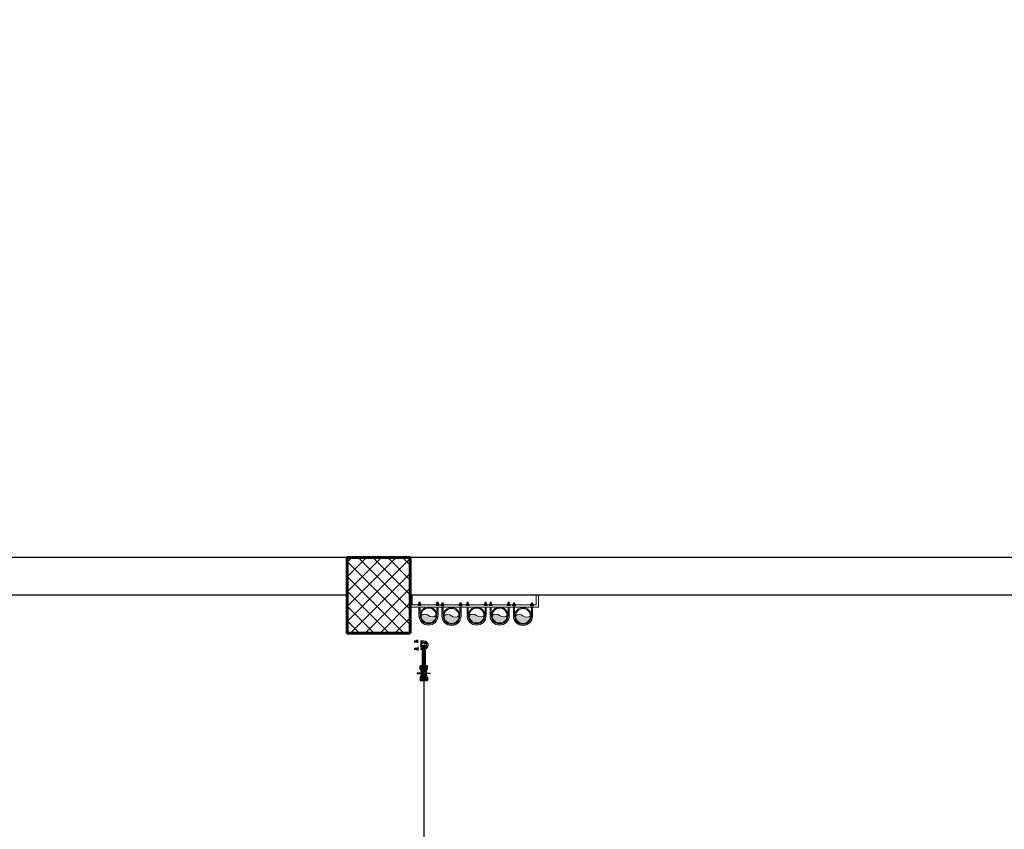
# Model space of a CAD drawing. Header units: inches. Extents: x 704 to 259546, y -107711 to 151004.
# Tile 37 of 243: x 130179 to 130414, y 19740 to 19933. Entities that reach past the tile are written whole.
import ezdxf

# ---------------------------------------------------------------- set-up
doc = ezdxf.new("R2010")
doc.units = ezdxf.units.IN
doc.header["$MEASUREMENT"] = 0
for name, color, linetype, lineweight in [('0-PIPE SUPPORT', 7, 'Continuous', 0), ('CWS', 5, 'Continuous', 30), ('PD_BRICK WALL_115', 134, 'Continuous', 30), ('PD_COLUMN', 2, 'Continuous', 60), ('PD_HATCH', 45, 'Continuous', 9), ('PP-Domestic  Cold Water Supply', 5, 'Continuous', 25), ('PP-Soil Pipe', 1, 'Continuous', 25), ('PP-Waste Pipe', 3, 'Continuous', 25), ('SH - ANGLE SUPPORT', 7, 'Continuous', 30), ('SWP', 1, 'Continuous', 15)]:
    doc.layers.add(name, color=color, linetype=linetype, lineweight=lineweight)
doc.layers.add('PP BALL VALVE', color=7, linetype='Continuous')
doc.layers.add('WWP', color=92, linetype='Continuous')

# ---------------------------------------------------------------- blocks, each defined once
blk = doc.blocks.new('BASEMENT')
at = {"layer": 'PD_HATCH'}
h = blk.add_hatch(dxfattribs=at)
h.set_pattern_fill('ANSI37', color=8, scale=20)
h.set_pattern_definition([(45, (272580.6330141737, 45574.42259279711), (-1.767766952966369, 1.767766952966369), []), (135, (272580.6330141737, 45574.42259279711), (-1.767766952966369, -1.767766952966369), [])])
h.paths.add_polyline_path([(127891.850014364, 19804.93156885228), (127876.850014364, 19804.93156885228), (127876.850014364, 19786.93156885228), (127891.850014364, 19786.93156885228)])
at = {"layer": 'PD_BRICK WALL_115', "color": 8, "lineweight": 30}
for p, q in [((127876.850014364, 19804.93156885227), (127707.350014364, 19804.93156885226)), ((128056.850014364, 19804.93156885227), (127891.850014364, 19804.93156885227)), ((127876.850014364, 19795.93156885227), (127707.350014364, 19795.93156885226)), ((128056.850014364, 19795.93156885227), (127891.850014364, 19795.93156885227))]:
    blk.add_line(p, q, dxfattribs=at)
at = {"layer": 'PD_COLUMN', "color": 8}
blk.add_lwpolyline([(127891.850014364, 19786.93156885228), (127876.850014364, 19786.93156885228), (127876.850014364, 19804.93156885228), (127891.850014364, 19804.93156885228)], close=True, dxfattribs=at)
blk = doc.blocks.new('*X770')
at = {"color": 0, "lineweight": 5}
for p, q in [((113.6040440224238, 341.4692042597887), (113.7240518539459, 341.5892120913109)), ((113.7279130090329, 341.4162965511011), (114.3176786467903, 342.0060621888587)), ((113.8423566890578, 341.3539635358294), (114.318169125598, 341.8297759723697)), ((113.9481308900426, 341.2829610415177), (114.3186596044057, 341.6534897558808)), ((114.0456951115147, 341.2037485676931), (114.3191500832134, 341.4772035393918)), ((114.1352787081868, 341.1165554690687), (114.3196405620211, 341.3009173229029)), ((114.2169109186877, 341.0214109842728), (114.3201310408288, 341.1246311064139)), ((114.2904245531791, 340.9181479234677), (114.3206215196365, 340.948344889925))]:
    blk.add_line(p, q, dxfattribs=at)
blk = doc.blocks.new('CWP P-PP')
at = {"layer": 'CWS', "color": 7, "lineweight": 5}
for p, q in [((-82.71713716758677, 0.6646382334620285), (-82.71713716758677, -63.19886979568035)), ((-60.32328139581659, 0.0344183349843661), (-60.32328139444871, -63.19886979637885)), ((60.32328138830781, 0.0344183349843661), (60.32328138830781, -60.09665964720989)), ((82.71713716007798, 0.3257447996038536), (82.71713716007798, -60.09665964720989)), ((-95.36961275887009, -107.2521274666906), (-95.36961275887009, -111.0118542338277)), ((-95.36961275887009, -111.0118542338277), (-93.03262320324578, -113.348843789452)), ((-93.33634073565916, -113.0451262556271), (-49.67105297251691, -113.0451262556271)), ((-93.03262320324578, -113.348843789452), (-93.03262320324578, -134.6550486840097)), ((-93.03262320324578, -134.6550486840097), (-88.39822417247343, -139.2894477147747)), ((-88.39822417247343, -139.2894477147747), (-54.58937949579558, -139.2894477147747)), ((-83.39294072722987, -138.8735426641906), (-83.39294072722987, -142.633269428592)), ((-82.71772885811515, -32.02496213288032), (-60.3238730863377, -32.02496213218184)), ((-82.46564683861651, -173.2461569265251), (-82.46564683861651, -139.3172664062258)), ((-82.46564683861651, -173.2461569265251), (-77.55553201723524, -178.1562717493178)), ((-78.1886431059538, -129.8884280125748), (-78.1886431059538, -113.0451262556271)), ((-77.55553201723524, -178.1562717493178), (-64.98190588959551, -178.1562717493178)), ((-60.07179106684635, -173.2461569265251), (-64.98190588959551, -178.1562717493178)), ((-64.79892693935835, -113.0451262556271), (-64.79892693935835, -129.8523625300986)), ((-60.07179106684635, -173.2461569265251), (-60.07179106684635, -139.3172664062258)), ((-49.95498046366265, -134.6550486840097), (-54.58937949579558, -139.2894477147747)), ((-49.95498046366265, -113.348843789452), (-49.95498046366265, -134.6550486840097)), ((-47.63778094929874, -111.011854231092), (-49.67105297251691, -113.0451262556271)), ((47.67080579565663, -104.1499173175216), (47.67080579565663, -107.9096440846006)), ((47.67080579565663, -107.9096440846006), (50.00779535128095, -110.2466336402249)), ((49.70407781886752, -109.942916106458), (93.36936558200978, -109.942916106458)), ((50.00779535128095, -110.2466336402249), (50.00779535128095, -131.5528385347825)), ((50.00779535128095, -131.5528385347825), (54.642194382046, -136.1872375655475)), ((54.642194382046, -136.1872375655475), (88.45103905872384, -136.1872375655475)), ((82.71713716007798, -28.92275198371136), (60.32328139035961, -28.92275198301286)), ((60.57477171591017, -170.1439467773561), (60.57477171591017, -136.2150562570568)), ((60.57477171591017, -170.1439467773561), (65.48488653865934, -175.0540616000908)), ((64.85177544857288, -126.7862178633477), (64.85177544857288, -109.942916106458)), ((82.96862748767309, -170.1439467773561), (78.05851266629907, -175.0540616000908)), ((78.24149161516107, -109.942916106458), (78.24149161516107, -126.7501523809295)), ((82.96862748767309, -170.1439467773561), (82.96862748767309, -136.2150562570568)), ((93.08543809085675, -131.5528385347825), (88.45103905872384, -136.1872375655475)), ((95.40263760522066, -107.9096440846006), (93.06564804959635, -110.2466336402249)), ((93.06564804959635, -110.2466336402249), (93.06564804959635, -131.5528385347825)), ((95.40263760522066, -104.1499173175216), (95.40263760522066, -107.9096440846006))]:
    blk.add_line(p, q, dxfattribs=at)
at = {"layer": 'CWS', "lineweight": 5, "ltscale": 150}
for radius in [60.35769972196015, 46.42899978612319]:
    blk.add_circle((-3.7543941e-09, 5.1295501e-09), radius, dxfattribs=at)
at = {"layer": 'CWS', "color": 7, "lineweight": 5}
for centre, radius, start, end in [((-3.7543941e-09, 0.0344183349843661), 82.7171371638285, 0, 180), ((-93.69741632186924, -125.3638543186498), 16.15530296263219, 300.7438792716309, 344.2076702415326), ((-90.54438920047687, -97.24841455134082), 59.24636958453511, 59.33069742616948, 82.40883301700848), ((-52.42917220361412, -13.82200089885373), 43.54534346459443, 225.9278755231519, 259.5546032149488), ((-46.34175291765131, -123.1760463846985), 41.88452108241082, 210.4056170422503, 235.5622200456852), ((-46.97424666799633, -132.2437013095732), 42.25266775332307, 212.861981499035, 235.7036392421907), ((-49.08742828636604, -132.5695828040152), 47.63125660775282, 225.5117545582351, 238.8098845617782), ((-51.26214311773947, -136.1965772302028), 47.63125660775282, 229.0723411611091, 238.8098845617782), ((-62.60639245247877, -125.3638543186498), 16.15530296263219, 195.7923297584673, 239.5399466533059), ((-46.16954925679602, -127.3813587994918), 32.96897738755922, 201.2251950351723, 229.0426328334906), ((-80.20266933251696, -199.0443497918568), 22.51076711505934, 68.11209673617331, 79.05698375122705), ((-76.92042963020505, -182.0635114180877), 9.302820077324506, 24.83496235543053, 70.10482528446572), ((-74.83858066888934, -184.4706053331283), 17.78911614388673, 36.90551395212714, 76.8201396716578), ((-78.56074965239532, -128.0027580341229), 13.8475783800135, 305.4061162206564, 352.7073083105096), ((-74.08183724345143, -174.9874032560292), 17.7369767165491, 37.82589613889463, 76.78780606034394), ((-72.05390218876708, -174.3808910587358), 22.51076711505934, 57.84012440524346, 79.05698375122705), ((-49.27967734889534, -125.3638543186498), 16.15530296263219, 195.7923297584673, 239.2561207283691), ((49.34300223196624, -122.2616441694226), 16.15530296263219, 300.7438792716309, 344.2076702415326), ((90.54379750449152, -94.14620440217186), 59.24636958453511, 97.5911669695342, 120.6693025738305), ((52.42858050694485, -10.71979074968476), 43.54534346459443, 280.445396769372, 314.0721244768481), ((96.69866563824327, -120.0738362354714), 41.88452108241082, 210.4056170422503, 235.5622200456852), ((96.06617188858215, -129.141491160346), 42.25266775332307, 212.861981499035, 235.7036392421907), ((93.95299026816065, -129.4673726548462), 47.63125660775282, 225.5117545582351, 238.8098845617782), ((91.77827543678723, -133.0943670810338), 47.63125660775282, 229.0723411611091, 238.8098845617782), ((80.43402610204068, -122.2616441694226), 16.15530296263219, 195.7923297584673, 239.5399466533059), ((96.87086929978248, -124.2791486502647), 32.96897738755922, 201.2251950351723, 229.0426328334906), ((66.11998892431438, -178.9613012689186), 9.302820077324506, 24.83496235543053, 70.10482528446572), ((68.20183788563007, -181.3683951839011), 17.78911614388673, 36.90551395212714, 76.8201396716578), ((64.47966890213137, -124.900547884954), 13.8475783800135, 305.4061162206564, 352.7073083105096), ((68.95858131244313, -171.885193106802), 17.7369767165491, 37.82589613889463, 76.78780606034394), ((70.9865163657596, -171.2786809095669), 22.51076711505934, 57.84012440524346, 79.05698375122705), ((93.76074120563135, -122.2616441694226), 16.15530296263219, 195.7923297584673, 239.2561207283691)]:
    blk.add_arc(centre, radius, start, end, dxfattribs=at)
at = {"layer": 'CWS', "lineweight": 5}
blk.add_arc((-3.7543941e-09, 0.0344183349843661), 60.32328139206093, 0, 180, dxfattribs=at)
at = {"layer": 'CWS', "lineweight": 5, "ltscale": 150}
for centre, start, end in [((-23.21449989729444, -21.21834066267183), 42.42769883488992, 137.5723011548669), ((23.21449988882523, 21.21834067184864), 222.4276988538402, 317.5723011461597)]:
    blk.add_arc(centre, 31.45045287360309, start, end, dxfattribs=at)
at = {"layer": 'CWS', "color": 7, "xscale": 11.58599757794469, "yscale": 11.58599757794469, "zscale": 11.58599757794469, "rotation": 270}
for p in [(-4034.734796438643, 1184.983112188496), (-4021.113316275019, 1185.019177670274), (-3891.694377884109, 1188.085322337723), (-3878.0728977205, 1188.121387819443)]:
    blk.add_blockref('*X770', p, dxfattribs=at)
blk = doc.blocks.new('BALL VALVE-PP')
for p, q in [((14.06250005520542, 74.99999999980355), (0, 74.99999999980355)), ((0, 74.99999999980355), (0, -5.456968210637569e-12)), ((4.687500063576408, 70.31250000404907), (4.687500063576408, 4.687499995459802)), ((9.375000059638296, 70.31250000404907), (4.687500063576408, 70.31250000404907)), ((9.375000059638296, 4.687499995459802), (4.687500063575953, 4.687499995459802)), ((9.375000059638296, 70.31250000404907), (9.375000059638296, 4.687499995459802)), ((14.06250005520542, 74.99999999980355), (14.06250005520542, -5.456968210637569e-12)), ((36.41344956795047, 74.99999999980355), (14.06250005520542, 74.99999999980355)), ((36.41344956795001, 44.0625000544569), (14.06250005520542, 44.0625000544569)), ((36.41344956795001, 30.93750001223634), (14.06250005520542, 30.93750001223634)), ((37.27540421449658, 65.6250000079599), (17.66440423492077, 65.6250000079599)), ((43.79056911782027, 12.18750002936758), (18.75802632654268, 12.36598097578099)), ((33.57139585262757, 72.1875000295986), (18.76626204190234, 72.1875000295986)), ((37.85539106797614, 9.375000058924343), (18.78293621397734, 9.375000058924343)), ((32.87904763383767, 28.12500004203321), (19.16714862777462, 28.12500004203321)), ((43.79056911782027, 62.81250003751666), (19.29554691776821, 62.81250003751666)), ((33.64972542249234, 46.87500002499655), (19.29554691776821, 46.87500002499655)), ((19.91950472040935, 50.12039274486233), (20.71079073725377, 50.91167876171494)), ((33.62055192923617, 2.81250003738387), (20.14191010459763, 2.81250003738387)), ((105.4388800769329, 62.81249997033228), (131.1619773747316, 62.63401902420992)), ((105.4388800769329, 12.18749996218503), (130.6244567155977, 12.18749996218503)), ((111.3740581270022, 65.62499994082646), (131.1370674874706, 65.62499994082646)), ((111.9540450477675, 9.374999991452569), (132.2555993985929, 9.374999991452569)), ((112.8159996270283, 74.99999999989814), (135.8575036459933, 74.99999999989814)), ((112.8159996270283, 44.06249998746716), (135.8575036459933, 44.06249998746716)), ((112.8159996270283, 30.93749994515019), (135.8575036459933, 30.93749994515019)), ((115.579723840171, 28.12499997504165), (130.6244567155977, 28.12499997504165)), ((115.6088973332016, 72.18749996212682), (129.7780935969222, 72.18749996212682)), ((115.6580533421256, 2.81249997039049), (131.1537416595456, 2.81249997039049)), ((116.3504015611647, 46.87499995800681), (130.7528550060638, 46.87499995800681)), ((135.8575036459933, 74.99999999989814), (149.9200036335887, 74.99999999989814)), ((135.8575036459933, -1.01863406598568e-10), (135.8575036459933, 74.99999999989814)), ((140.5450035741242, 70.31250000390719), (145.2325036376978, 70.31250000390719)), ((140.5450035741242, 4.687499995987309), (140.5450035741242, 70.31250000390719)), ((140.5450035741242, 4.687499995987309), (145.2325036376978, 4.687499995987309)), ((145.2325036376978, 4.687499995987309), (145.2325036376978, 70.31250000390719)), ((149.9200036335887, -1.01863406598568e-10), (149.9200036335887, 74.99999999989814)), ((149.9200036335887, 74.99999999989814), (149.9200036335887, -1.01863406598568e-10)), ((14.06250005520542, -5.456968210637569e-12), (0, -5.456968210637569e-12)), ((36.41344956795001, -5.456968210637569e-12), (14.06250005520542, -5.456968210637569e-12)), ((112.8159996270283, -1.01863406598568e-10), (135.8575036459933, -1.01863406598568e-10)), ((135.8575036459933, -1.01863406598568e-10), (149.9200036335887, -1.01863406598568e-10))]:
    blk.add_line(p, q)
for points in [[(75.38170377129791, 38.0164292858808), (75.38170377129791, 104.7805503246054), (70.04434367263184, 104.7805503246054), (70.04434367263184, 38.0164292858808)], [(73.5067037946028, 39.89142926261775), (73.5067037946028, 102.9055503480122), (71.91934364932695, 102.9055503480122), (71.91934364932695, 39.89142926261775)], [(48.79641481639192, 8.202645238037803), (48.79641481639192, 66.15712508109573), (43.79056911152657, 66.15712508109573), (43.79056911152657, 8.202645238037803)], [(75.38170377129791, 38.0164292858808), (75.38170377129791, -28.747691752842), (70.04434367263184, -28.747691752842), (70.04434367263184, 38.0164292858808)], [(73.5067037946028, 36.14142930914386), (73.5067037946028, -26.87269177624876), (71.91934364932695, -26.87269177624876), (71.91934364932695, 36.14142930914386)], [(101.3680024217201, 8.842874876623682), (101.3680024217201, 66.79325354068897), (96.36215663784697, 66.79325354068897), (96.36215663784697, 8.842874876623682)], [(100.4330343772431, 66.79735471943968), (100.4330343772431, 8.842874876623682), (105.4388800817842, 8.842874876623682), (105.4388800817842, 66.79735471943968)]]:
    blk.add_lwpolyline(points, close=True)
for centre, radius in [((72.52656392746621, 36.0668085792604), 23.83562124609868), ((72.52656392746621, 36.0668085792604), 21.02312124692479), ((73.0810117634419, 37.50000003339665), 7.66371015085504)]:
    blk.add_circle(centre, radius)
for centre, radius, start, end in [((12.61239935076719, 70.31250000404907), 4.906673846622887, 287.1897045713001, 72.81029542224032), ((2.315118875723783, 54.84375006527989), 15.94478961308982, 317.4556015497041, 42.54439845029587), ((1.242659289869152, 20.15625006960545), 16.75063184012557, 319.9367824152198, 40.06321758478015), ((12.67162623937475, 4.687499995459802), 4.889497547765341, 286.5266629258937, 73.47333707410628), ((16.86802568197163, 69.13246585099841), 3.59673951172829, 282.7922624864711, 58.14537319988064), ((2.315118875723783, 54.84375006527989), 18.7572896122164, 334.8597906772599, 35.08398456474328), ((2.406403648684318, 20.67530813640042), 18.34176875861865, 326.4250351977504, 23.96383592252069), ((12.67162623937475, 4.687499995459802), 7.701997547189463, 345.9101414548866, 49.35885232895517), ((54.38898494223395, 25.04421416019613), 21.72944186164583, 171.8491780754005, 216.2757869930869), ((44.68252730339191, 74.04195483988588), 11.26482333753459, 189.4753644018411, 265.458517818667), ((46.26258944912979, -0.6978788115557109), 13.12036100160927, 100.8600664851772, 164.481351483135), ((69.34138403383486, 44.84016219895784), 35.74961620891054, 149.8193434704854, 176.7370093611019), ((49.13729107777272, 25.11739886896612), 13.99177328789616, 155.4198388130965, 247.5341154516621), ((43.74349011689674, 73.6164477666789), 7.459471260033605, 169.3111195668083, 270.3616132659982), ((58.16971811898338, 46.32882551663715), 21.87399030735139, 131.0990589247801, 185.9469868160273), ((43.70061119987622, 0.8648890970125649), 7.338307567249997, 89.29761244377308, 186.7685826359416), ((60.35230220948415, 74.0453123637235), 15.98438672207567, 224.152177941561, 290.0103974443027), ((60.84184955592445, -2.333669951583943), 16.386071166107, 67.04156764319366, 136.8679227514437), ((60.22220865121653, 76.14475478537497), 20.82263991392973, 237.1916830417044, 288.3697467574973), ((60.87068000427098, -2.034355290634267), 18.9119352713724, 66.76828100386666, 129.1136917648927), ((86.03868506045, 69.9249366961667), 15.68082908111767, 243.08157685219, 311.5468986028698), ((86.04762749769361, 69.99873152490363), 12.93819742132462, 243.1741008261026, 322.8400771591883), ((86.18097751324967, 3.076526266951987), 15.23728972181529, 48.10560707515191, 101.4862184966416), ((86.14236856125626, 2.624303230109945), 12.86078938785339, 37.42450625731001, 101.0187021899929), ((105.528837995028, 74.13511090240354), 7.338307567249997, 269.297612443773, 6.768582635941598), ((102.9668598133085, 75.69787881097), 13.12036100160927, 280.8600664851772, 344.481351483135), ((100.0921581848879, 49.88260113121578), 13.99177328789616, 335.4198388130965, 67.53411545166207), ((91.0597310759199, 28.67117448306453), 21.87399030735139, 311.0990589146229, 5.94698681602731), ((104.5469218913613, 0.958045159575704), 11.26482333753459, 9.475364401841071, 85.45851781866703), ((105.4859590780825, 1.383552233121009), 7.459471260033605, 349.3111195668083, 90.36161327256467), ((79.88806522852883, 30.15983780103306), 35.74961620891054, 329.8193434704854, 356.7370093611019), ((94.84046432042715, 49.955785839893), 21.72944186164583, 351.8491780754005, 36.27578699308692), ((147.6048848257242, 20.15624993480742), 18.7572896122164, 154.8597906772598, 215.0839845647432), ((147.5135999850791, 54.32469186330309), 18.34176875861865, 146.4250351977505, 203.9638359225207), ((133.0519779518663, 5.867534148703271), 3.59673951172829, 102.7922624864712, 238.1453731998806), ((137.2483774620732, 70.31250000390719), 7.701997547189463, 165.9101414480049, 229.3588523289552), ((147.6048848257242, 20.15624993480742), 15.94478961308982, 137.4556015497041, 222.5443984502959), ((148.6773443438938, 54.84374999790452), 16.75063184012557, 139.9367824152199, 220.0632175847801), ((137.2483774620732, 70.31250000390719), 4.889497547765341, 106.5266629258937, 253.4733370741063), ((137.3076042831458, 4.687499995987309), 4.906673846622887, 107.1897045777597, 252.8102954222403)]:
    blk.add_arc(centre, radius, start, end)
blk = doc.blocks.new('*X757')
at = {"color": 251, "lineweight": 5}
for p, q in [((113.6040440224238, 341.4692042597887), (113.7240518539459, 341.5892120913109)), ((113.7279130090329, 341.4162965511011), (114.3176786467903, 342.0060621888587)), ((113.8423566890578, 341.3539635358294), (114.318169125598, 341.8297759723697)), ((113.9481308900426, 341.2829610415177), (114.3186596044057, 341.6534897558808)), ((114.0456951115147, 341.2037485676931), (114.3191500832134, 341.4772035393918)), ((114.1352787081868, 341.1165554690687), (114.3196405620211, 341.3009173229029)), ((114.2169109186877, 341.0214109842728), (114.3201310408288, 341.1246311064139)), ((114.2904245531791, 340.9181479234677), (114.3206215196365, 340.948344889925))]:
    blk.add_line(p, q, dxfattribs=at)
blk = doc.blocks.new('SWP P-PP')
at = {"layer": 'PP-Soil Pipe', "lineweight": 5}
h = blk.add_hatch(color=256, dxfattribs=at)
edge = h.paths.add_edge_path()
edge.add_ellipse((-22.87960062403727, 31.74258206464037), major_axis=(-27.66840433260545, 27.66815936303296), ratio=1, start_angle=96.33861705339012, end_angle=173.6613829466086, ccw=False)
edge.add_ellipse((1.564979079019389, 1.188856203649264), major_axis=(34.56951182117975, 34.56981789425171), ratio=0.9999999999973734, start_angle=-45.000000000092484, end_angle=134.9999999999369, ccw=False)
edge.add_ellipse((26.00955878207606, -29.36486965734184), major_axis=(27.66815936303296, 27.66840433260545), ratio=1, start_angle=6.338617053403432, end_angle=83.6613829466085)
for radius in [55.00000000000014, 48.88888888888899]:
    blk.add_circle((1.564979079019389, 1.188856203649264), radius, dxfattribs=at)
for centre, start, end in [((-22.87960062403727, 31.74258206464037), 231.3388706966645, 308.6616365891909), ((26.00955878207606, -29.36486965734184), 51.33887069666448, 128.6616365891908)]:
    blk.add_arc(centre, 39.12885943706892, start, end, dxfattribs=at)
at = {"layer": 'SH - ANGLE SUPPORT', "lineweight": 5}
for p, q in [((-61.25851987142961, 2.314968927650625), (-61.25851986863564, -55.54048811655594)), ((-53.43502092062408, 0.462244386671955), (-53.43502092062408, -55.54048811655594)), ((56.56497907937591, 0.462244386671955), (56.56497907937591, -55.54048811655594)), ((64.3884780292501, 2.314968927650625), (64.3884780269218, -55.54048811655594)), ((-66.72677007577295, -62.75131269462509), (-66.72677007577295, -64.22899475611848)), ((-66.72677007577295, -64.22899475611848), (-65.92763498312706, -65.02812985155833)), ((-61.25851986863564, -15.98816442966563), (-53.43502092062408, -15.98816442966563)), ((-61.25851987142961, -15.98816442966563), (-53.43502092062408, -15.98816442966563)), ((-53.19986994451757, -27.75103043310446), (-61.02336889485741, -27.75103043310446)), ((-53.19986994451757, -27.75103043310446), (-61.02336889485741, -27.75103043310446)), ((-47.96677071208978, -64.22899475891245), (-48.88527563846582, -65.14749968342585)), ((-47.96677071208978, -62.75131269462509), (-47.96677071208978, -64.22899475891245)), ((51.10234789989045, -62.75131269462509), (51.10234789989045, -64.22899475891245)), ((51.10234789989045, -64.22899475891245), (52.02085282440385, -65.14749968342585)), ((56.32982810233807, -27.75103043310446), (64.15332705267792, -27.75103043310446)), ((64.3884780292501, -15.98816442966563), (56.56497907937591, -15.98816442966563)), ((69.86234726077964, -64.22899475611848), (69.06321216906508, -65.02812985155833)), ((69.86234726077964, -62.75131269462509), (69.86234726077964, -64.22899475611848)), ((-48.76590580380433, -65.02812985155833), (-65.92763498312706, -65.02812985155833)), ((-65.81604321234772, -65.14749968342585), (-65.81604321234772, -73.52145842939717)), ((-65.81604321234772, -73.52145842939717), (-63.99458948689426, -75.34291215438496)), ((-50.70672936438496, -75.34291215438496), (-63.99458948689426, -75.34291215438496)), ((-61.26328398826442, -84.2329390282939), (-59.97673874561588, -85.51948427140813)), ((-61.26240889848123, -84.23381411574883), (-61.26240889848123, -75.34291215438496)), ((-59.98194014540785, -65.02812985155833), (-59.98194014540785, -71.63386296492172)), ((-54.72545519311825, -85.51948427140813), (-59.97673874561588, -85.51948427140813)), ((-53.43890995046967, -84.2329390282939), (-54.72545519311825, -85.51948427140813)), ((-54.71939192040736, -71.6480377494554), (-54.71939192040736, -65.02812985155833)), ((-53.43890995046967, -84.2329390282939), (-53.43890995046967, -75.34291215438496)), ((-48.88527563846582, -73.52145842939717), (-50.70672936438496, -75.34291215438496)), ((-48.88527563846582, -65.14749968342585), (-48.88527563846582, -73.52145842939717)), ((51.90148299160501, -65.02812985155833), (69.06321216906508, -65.02812985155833)), ((52.02085282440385, -65.14749968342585), (52.02085282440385, -73.52145842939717)), ((52.02085282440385, -73.52145842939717), (53.84230654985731, -75.34291215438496)), ((53.84230654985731, -75.34291215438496), (67.13016667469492, -75.34291215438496)), ((56.5744871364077, -84.2329390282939), (56.5744871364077, -75.34291215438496)), ((56.5744871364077, -84.2329390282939), (57.86103238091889, -85.51948427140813)), ((57.85496910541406, -71.6480377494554), (57.85496910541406, -65.02812985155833)), ((57.86103238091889, -85.51948427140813), (63.11231593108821, -85.51948427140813)), ((64.39886117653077, -84.2329390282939), (63.11231593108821, -85.51948427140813)), ((63.11751733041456, -65.02812985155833), (63.11751733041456, -71.63386296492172)), ((64.39798608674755, -84.23381411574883), (64.39798608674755, -75.34291215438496)), ((68.95162040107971, -73.52145842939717), (67.13016667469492, -75.34291215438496)), ((68.95162040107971, -65.14749968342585), (68.95162040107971, -73.52145842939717))]:
    blk.add_line(p, q, dxfattribs=at)
at = {"layer": 'SH - ANGLE SUPPORT', "lineweight": 5, "ltscale": 30}
for centre, radius, start, end in [((1.564979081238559, 1.178579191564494), 62.83377596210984, 1.036287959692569, 178.9637120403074), ((1.564979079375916, 1.179879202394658), 55.00897699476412, 359.1086964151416, 181.0351236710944)]:
    blk.add_arc(centre, radius, start, end, dxfattribs=at)
at = {"layer": 'SH - ANGLE SUPPORT', "lineweight": 5, "extrusion": (0, 0, -1)}
for centre, major_axis, ratio, start_param, end_param in [((-64.7061275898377, -19.77435612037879), (13.44648858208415, -13.44648858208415), 0.9999999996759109, 0.1632660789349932, 0.6092701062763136), ((-64.7061275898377, -19.77435612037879), (13.44648858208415, -13.44648858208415), 0.9999999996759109, 0.1632660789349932, 0.6092701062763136), ((-64.7061275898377, -25.84094727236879), (13.44648858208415, -13.44648858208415), 0.9999999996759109, 0.1632660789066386, 0.6092701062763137), ((-64.7061275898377, -25.84094727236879), (13.44648858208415, -13.44648858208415), 0.9999999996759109, 0.1632660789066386, 0.6092701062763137), ((-64.7061275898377, -31.50309138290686), (13.44648858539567, 13.44648858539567), 0.9999999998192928, 1.734062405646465, 2.180066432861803), ((-64.7061275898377, -31.50309138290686), (13.44648858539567, 13.44648858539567), 0.9999999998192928, 1.734062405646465, 2.180066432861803), ((-40.03582559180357, -54.1756650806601), (16.48738713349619, -16.48738713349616), 0.9999995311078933, 3.304858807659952, 3.314800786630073), ((-40.03582559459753, -54.1756650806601), (16.48738713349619, -16.48738713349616), 0.9999995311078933, 3.304858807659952, 3.314800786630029), ((51.75956977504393, -69.86974857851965), (4.489777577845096, 4.489777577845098), 0.9999999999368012, 1.061026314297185, 1.819612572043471), ((66.29860219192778, -73.57488827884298), (8.824913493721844, -8.824913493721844), 0.9999999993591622, 1.329768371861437, 1.678717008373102), ((65.72878475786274, -74.52523111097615), (8.82491349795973, -8.82491349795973), 0.9999999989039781, 1.329768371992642, 1.608853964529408), ((67.01802235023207, -71.11359968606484), (7.760183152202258, 7.760183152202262), 0.9999999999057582, 2.957247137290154, 3.531377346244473), ((67.06314304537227, -72.21547304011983), (6.108349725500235, 6.108349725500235), 0.999999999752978, 3.071035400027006, 3.556541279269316), ((59.00581642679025, -86.54325678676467), (1.72358632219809, 1.72358632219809), 0.9999999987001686, 5.845023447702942, 6.635131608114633), ((59.55130120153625, -87.17396204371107), (3.295890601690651, -3.295890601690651), 0.9999999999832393, 4.157022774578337, 5.034816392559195), ((59.74958264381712, -84.68917930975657), (3.286230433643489, 3.286230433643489), 0.9999999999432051, 5.728383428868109, 6.607487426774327), ((60.28094093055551, -84.53026136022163), (4.170697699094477, 4.170697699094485), 0.9999999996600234, 5.688778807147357, 6.270402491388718), ((69.2170341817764, -69.86974857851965), (4.489777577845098, -4.489777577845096), 0.9999999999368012, 1.321980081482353, 2.080566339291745)]:
    blk.add_ellipse(centre, major_axis=major_axis, ratio=ratio, start_param=start_param, end_param=end_param, dxfattribs=at)
at = {"layer": 'SH - ANGLE SUPPORT', "lineweight": 5, "extrusion": (0, 0, -0.9999999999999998)}
for centre, major_axis, ratio, start_param, end_param in [((-48.06125169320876, -56.20658481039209), (18.29485241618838, -18.29485241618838), 0.999999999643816, 3.391710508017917, 3.722963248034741), ((-48.0612516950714, -56.20658481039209), (18.29485241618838, -18.29485241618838), 0.999999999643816, 3.391710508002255, 3.722963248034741), ((-40.03582559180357, -60.24225623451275), (16.48739554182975, 16.48739554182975), 0.9999995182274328, 4.87565498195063, 4.885596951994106), ((-40.03582559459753, -60.24225623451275), (16.48739554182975, 16.48739554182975), 0.9999995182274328, 4.875654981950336, 4.88559695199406), ((-40.03582559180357, -65.90440034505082), (16.48739554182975, 16.48739554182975), 0.9999995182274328, 4.875654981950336, 4.88559695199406), ((-40.03582559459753, -65.90440034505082), (16.48739554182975, 16.48739554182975), 0.9999995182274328, 4.87565498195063, 4.885596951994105), ((66.8522967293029, -73.489501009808), (7.828391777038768, 7.828391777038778), 0.9999999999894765, 2.954778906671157, 3.56259779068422), ((63.97924720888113, -69.86974857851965), (4.489777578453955, -4.489777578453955), 0.9999999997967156, 1.317026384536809, 2.080566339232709), ((58.1458060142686, -90.99256553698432), (4.170697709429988, -4.170697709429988), 0.9999999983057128, 4.117982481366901, 4.309006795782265), ((69.28846732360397, -66.25728345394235), (8.824913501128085, -8.824913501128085), 0.9999999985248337, 1.329768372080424, 1.540798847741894), ((57.7087204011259, -70.90691455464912), (3.848429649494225, -3.848429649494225), 0.9999999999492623, 5.625068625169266, 6.450630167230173), ((61.7054885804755, -82.72461787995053), (4.170697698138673, 4.170697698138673), 0.9999999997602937, 5.688778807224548, 5.971833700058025)]:
    blk.add_ellipse(centre, major_axis=major_axis, ratio=ratio, start_param=start_param, end_param=end_param, dxfattribs=at)
at = {"layer": 'SH - ANGLE SUPPORT', "lineweight": 5}
for centre, major_axis, ratio, start_param, end_param in [((51.19120985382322, -56.20658481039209), (-18.29485241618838, -18.29485241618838), 0.999999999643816, 3.391710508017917, 3.722963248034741), ((43.16578375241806, -54.1756650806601), (-16.48738713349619, -16.48738713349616), 0.9999995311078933, 3.304858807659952, 3.314800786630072), ((43.16578375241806, -60.24225623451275), (-16.48739554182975, 16.48739554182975), 0.9999995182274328, 4.875654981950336, 4.885596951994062), ((43.16578375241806, -65.90440034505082), (-16.48739554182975, 16.48739554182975), 0.9999995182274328, 4.875654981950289, 4.885596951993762), ((67.83608574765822, -19.77435612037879), (-13.44648858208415, -13.44648858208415), 0.9999999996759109, 0.1632660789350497, 0.6092701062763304), ((67.83608574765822, -25.84094727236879), (-13.44648858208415, -13.44648858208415), 0.9999999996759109, 0.1632660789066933, 0.6092701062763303), ((67.83608574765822, -31.50309138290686), (-13.44648858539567, 13.44648858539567), 0.9999999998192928, 1.734062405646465, 2.180066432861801), ((-66.08145699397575, -69.86974857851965), (-4.489777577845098, -4.489777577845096), 0.9999999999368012, 1.321980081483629, 2.080566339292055), ((-58.56991139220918, -82.72461787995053), (-4.170697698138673, 4.170697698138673), 0.9999999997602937, 5.688778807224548, 5.971833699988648), ((-57.14536374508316, -84.53026136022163), (-4.170697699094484, 4.170697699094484), 0.9999999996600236, 5.688778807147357, 6.27040249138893), ((-56.61400545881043, -84.68917930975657), (-3.286230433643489, 3.286230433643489), 0.9999999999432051, 5.728383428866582, 6.607487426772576), ((-56.41572401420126, -87.17396204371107), (-3.295890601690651, -3.295890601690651), 0.9999999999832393, 4.157022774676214, 5.034816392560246), ((-54.57314321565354, -70.90691455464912), (-3.848429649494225, -3.848429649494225), 0.9999999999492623, 5.625068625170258, 6.450630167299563), ((-66.15289013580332, -66.25728345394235), (-8.824913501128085, -8.824913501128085), 0.9999999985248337, 1.329768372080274, 1.540798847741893), ((-63.92756585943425, -72.21547304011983), (-6.108349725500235, 6.108349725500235), 0.999999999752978, 3.071035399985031, 3.556541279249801), ((-55.87023923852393, -86.54325678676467), (-1.72358632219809, 1.72358632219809), 0.9999999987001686, 5.845023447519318, 6.635131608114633), ((-63.8824451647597, -71.11359968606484), (-7.760183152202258, 7.760183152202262), 0.9999999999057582, 2.957247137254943, 3.531377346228), ((-60.84367002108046, -69.86974857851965), (-4.489777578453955, -4.489777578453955), 0.9999999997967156, 1.317026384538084, 2.08056633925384), ((-63.71671954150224, -73.489501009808), (-7.828391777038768, 7.828391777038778), 0.9999999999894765, 2.954778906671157, 3.562597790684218), ((-55.01022882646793, -90.99256553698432), (-4.170697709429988, -4.170697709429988), 0.9999999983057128, 4.117982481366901, 4.309006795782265), ((-63.16302500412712, -73.57488827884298), (-8.824913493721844, -8.824913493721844), 0.9999999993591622, 1.329768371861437, 1.6787170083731), ((-62.59320757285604, -74.52523111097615), (-8.82491349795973, -8.82491349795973), 0.9999999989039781, 1.329768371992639, 1.608853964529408), ((-48.62399258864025, -69.86974857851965), (-4.489777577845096, 4.489777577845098), 0.9999999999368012, 1.061026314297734, 1.819612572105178)]:
    blk.add_ellipse(centre, major_axis=major_axis, ratio=ratio, start_param=start_param, end_param=end_param, dxfattribs=at)
at = {"layer": 'SH - ANGLE SUPPORT', "lineweight": 5, "extrusion": (0, 0, -1)}
for p, xscale, yscale, zscale, rotation in [((-1494.465519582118, 445.2324006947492), 4.553634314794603, 4.553634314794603, -4.553634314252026, 270), ((-1501.011837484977, 445.2182259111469), 4.553634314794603, 4.553634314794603, -4.553634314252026, 270), ((1497.876260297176, 445.2182259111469), -4.553634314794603, 4.553634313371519, -4.553634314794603, 89.99999999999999), ((1491.329942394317, 445.2324006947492), -4.553634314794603, 4.553634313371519, -4.553634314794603, 89.99999999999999)]:
    blk.add_blockref('*X757', p, dxfattribs=dict(at, xscale=xscale, yscale=yscale, zscale=zscale, rotation=rotation))
blk = doc.blocks.new('WWP P-PP')
at = {"layer": 'PP-Waste Pipe', "lineweight": 5}
h = blk.add_hatch(color=256, dxfattribs=at)
edge = h.paths.add_edge_path()
edge.add_ellipse((24.44457964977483, 30.55372590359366), major_axis=(27.6684042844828, 27.6681594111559), ratio=1, start_angle=186.3386170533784, end_angle=263.6613829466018)
edge.add_ellipse((-1.382432e-10, 8.73115e-11), major_axis=(-34.56951188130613, 34.5698178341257), ratio=0.9999999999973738, start_angle=225.0000000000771, end_angle=405.0000000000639)
edge.add_ellipse((-24.44457965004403, -30.55372590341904), major_axis=(-27.6681594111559, 27.6684042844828), ratio=1, start_angle=276.33861705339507, end_angle=353.66138294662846, ccw=False)
for radius in [55.00000000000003, 48.8888888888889]:
    blk.add_circle((-1.382432e-10, 8.73115e-11), radius, dxfattribs=at)
for centre, start, end in [((-24.44457965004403, -30.55372590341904), 51.33836351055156, 128.661129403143), ((24.44457964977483, 30.55372590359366), 231.3383635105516, 308.661129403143)]:
    blk.add_arc(centre, 39.12885943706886, start, end, dxfattribs=at)
at = {"layer": 'SH - ANGLE SUPPORT', "lineweight": 5}
for p, q in [((-62.82349895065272, 1.126112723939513), (-62.82349894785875, -56.72934432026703)), ((62.82349895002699, 1.126112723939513), (62.82349894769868, -56.72934432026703)), ((-68.29174915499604, -63.94016889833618), (-68.29174915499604, -65.4178509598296)), ((-62.82349894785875, -17.17702063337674), (-54.9999999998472, -17.17702063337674)), ((-62.82349895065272, -17.17702063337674), (-54.9999999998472, -17.17702063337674)), ((-54.76484902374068, -28.93988663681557), (-62.58834797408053, -28.93988663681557)), ((-54.76484902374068, -28.93988663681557), (-62.58834797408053, -28.93988663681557)), ((-54.9999999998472, -0.7266118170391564), (-54.9999999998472, -56.72934432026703)), ((-49.5317497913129, -63.94016889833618), (-49.5317497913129, -65.41785096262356)), ((49.53736882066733, -63.94016889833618), (49.53736882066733, -65.41785096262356)), ((54.76484902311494, -28.93988663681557), (62.5883479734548, -28.93988663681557)), ((55.0000000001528, -0.7266118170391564), (55.0000000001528, -56.72934432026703)), ((62.82349895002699, -17.17702063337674), (55.0000000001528, -17.17702063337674)), ((68.29736818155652, -63.94016889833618), (68.29736818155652, -65.4178509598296)), ((-68.29174915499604, -65.4178509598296), (-67.49261406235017, -66.21698605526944)), ((-50.33088488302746, -66.21698605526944), (-67.49261406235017, -66.21698605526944)), ((-67.38102229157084, -66.33635588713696), (-67.38102229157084, -74.71031463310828)), ((-67.38102229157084, -74.71031463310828), (-65.55956856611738, -76.53176835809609)), ((-52.27170844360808, -76.53176835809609), (-65.55956856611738, -76.53176835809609)), ((-62.82826306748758, -85.421795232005), (-61.54171782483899, -86.70834047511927)), ((-62.82738797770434, -85.42267031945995), (-62.82738797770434, -76.53176835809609)), ((-61.54691922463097, -66.21698605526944), (-61.54691922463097, -72.82271916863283)), ((-56.29043427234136, -86.70834047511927), (-61.54171782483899, -86.70834047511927)), ((-55.00388902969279, -85.421795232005), (-56.29043427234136, -86.70834047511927)), ((-56.28437099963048, -72.83689395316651), (-56.28437099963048, -66.21698605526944)), ((-55.00388902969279, -85.421795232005), (-55.00388902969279, -76.53176835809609)), ((-50.45025471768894, -74.71031463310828), (-52.27170844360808, -76.53176835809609)), ((-49.5317497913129, -65.41785096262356), (-50.45025471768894, -66.33635588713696)), ((-50.45025471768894, -66.33635588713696), (-50.45025471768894, -74.71031463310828)), ((49.53736882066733, -65.41785096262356), (50.45587374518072, -66.33635588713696)), ((50.33650391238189, -66.21698605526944), (67.49823308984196, -66.21698605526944)), ((50.45587374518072, -66.33635588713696), (50.45587374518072, -74.71031463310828)), ((50.45587374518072, -74.71031463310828), (52.27732747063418, -76.53176835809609)), ((52.27732747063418, -76.53176835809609), (65.5651875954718, -76.53176835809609)), ((55.00950805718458, -85.421795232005), (55.00950805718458, -76.53176835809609)), ((55.00950805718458, -85.421795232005), (56.29605330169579, -86.70834047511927)), ((56.28999002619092, -72.83689395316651), (56.28999002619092, -66.21698605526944)), ((56.29605330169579, -86.70834047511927), (61.54733685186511, -86.70834047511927)), ((62.83388209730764, -85.421795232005), (61.54733685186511, -86.70834047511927)), ((61.55253825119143, -66.21698605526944), (61.55253825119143, -72.82271916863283)), ((62.83300700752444, -85.42267031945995), (62.83300700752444, -76.53176835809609)), ((67.38664132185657, -74.71031463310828), (65.5651875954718, -76.53176835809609)), ((67.38664132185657, -66.33635588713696), (67.38664132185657, -74.71031463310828)), ((68.29736818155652, -65.4178509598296), (67.49823308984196, -66.21698605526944))]:
    blk.add_line(p, q, dxfattribs=at)
at = {"layer": 'SH - ANGLE SUPPORT', "lineweight": 5, "ltscale": 30}
for centre, radius, start, end in [((2.0154403e-09, -0.0102770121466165), 62.83377596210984, 1.036287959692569, 178.9637120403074), ((1.527951e-10, -0.0089770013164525), 55.00897699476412, 359.1086964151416, 181.0351236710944)]:
    blk.add_arc(centre, radius, start, end, dxfattribs=at)
at = {"layer": 'SH - ANGLE SUPPORT', "lineweight": 5, "extrusion": (0, 0, -1)}
for centre, major_axis, ratio, start_param, end_param in [((-66.27110666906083, -20.96321232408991), (13.44648858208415, -13.44648858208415), 0.9999999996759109, 0.1632660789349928, 0.6092701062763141), ((-66.27110666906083, -20.96321232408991), (13.44648858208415, -13.44648858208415), 0.9999999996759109, 0.1632660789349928, 0.6092701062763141), ((-66.27110666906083, -27.0298034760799), (13.44648858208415, -13.44648858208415), 0.9999999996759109, 0.1632660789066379, 0.6092701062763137), ((-66.27110666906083, -27.0298034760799), (13.44648858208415, -13.44648858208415), 0.9999999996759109, 0.1632660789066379, 0.6092701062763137), ((-66.27110666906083, -32.69194758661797), (13.44648858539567, 13.44648858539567), 0.9999999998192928, 1.734062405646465, 2.180066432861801), ((-66.27110666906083, -32.69194758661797), (13.44648858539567, 13.44648858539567), 0.9999999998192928, 1.734062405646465, 2.180066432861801), ((-41.6008046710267, -55.36452128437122), (16.48738713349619, -16.48738713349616), 0.9999995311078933, 3.304858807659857, 3.314800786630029), ((-41.60080467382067, -55.36452128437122), (16.48738713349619, -16.48738713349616), 0.9999995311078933, 3.304858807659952, 3.314800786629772), ((50.19459069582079, -71.05860478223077), (4.489777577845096, 4.489777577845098), 0.9999999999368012, 1.061026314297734, 1.819612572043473), ((64.73362311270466, -74.76374448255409), (8.824913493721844, -8.824913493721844), 0.9999999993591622, 1.329768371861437, 1.678717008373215), ((64.16380567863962, -75.71408731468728), (8.82491349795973, -8.82491349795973), 0.9999999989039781, 1.329768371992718, 1.608853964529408), ((65.45304327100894, -72.30245588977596), (7.760183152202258, 7.760183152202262), 0.9999999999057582, 2.957247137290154, 3.531377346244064), ((65.49816396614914, -73.40432924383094), (6.108349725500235, 6.108349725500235), 0.999999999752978, 3.071035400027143, 3.556541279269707), ((57.44083734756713, -87.73211299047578), (1.72358632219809, 1.72358632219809), 0.9999999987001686, 5.845023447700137, 6.635131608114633), ((57.98632212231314, -88.36281824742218), (3.295890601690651, -3.295890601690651), 0.9999999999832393, 4.157022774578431, 5.034816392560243), ((58.184603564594, -85.87803551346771), (3.286230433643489, 3.286230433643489), 0.9999999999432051, 5.728383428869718, 6.607487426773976), ((58.71596185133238, -85.71911756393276), (4.170697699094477, 4.170697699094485), 0.9999999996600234, 5.688778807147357, 6.270402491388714), ((67.65205510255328, -71.05860478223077), (4.489777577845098, -4.489777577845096), 0.9999999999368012, 1.321980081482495, 2.080566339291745)]:
    blk.add_ellipse(centre, major_axis=major_axis, ratio=ratio, start_param=start_param, end_param=end_param, dxfattribs=at)
at = {"layer": 'SH - ANGLE SUPPORT', "lineweight": 5, "extrusion": (0, 0, -0.9999999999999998)}
for centre, major_axis, ratio, start_param, end_param in [((-49.62623077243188, -57.39544101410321), (18.29485241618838, -18.29485241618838), 0.999999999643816, 3.391710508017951, 3.722963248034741), ((-49.62623077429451, -57.39544101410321), (18.29485241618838, -18.29485241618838), 0.999999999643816, 3.391710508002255, 3.722963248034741), ((-41.6008046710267, -61.43111243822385), (16.48739554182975, 16.48739554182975), 0.9999995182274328, 4.875654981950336, 4.88559695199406), ((-41.60080467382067, -61.43111243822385), (16.48739554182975, 16.48739554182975), 0.9999995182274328, 4.875654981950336, 4.88559695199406), ((-41.6008046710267, -67.09325654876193), (16.48739554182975, 16.48739554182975), 0.9999995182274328, 4.875654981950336, 4.88559695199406), ((-41.60080467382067, -67.09325654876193), (16.48739554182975, 16.48739554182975), 0.9999995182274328, 4.875654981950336, 4.88559695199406), ((65.28731765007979, -74.67835721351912), (7.828391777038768, 7.828391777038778), 0.9999999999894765, 2.954778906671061, 3.562597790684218), ((62.41426812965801, -71.05860478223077), (4.489777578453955, -4.489777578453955), 0.9999999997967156, 1.317026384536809, 2.080566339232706), ((56.58082693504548, -92.18142174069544), (4.170697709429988, -4.170697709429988), 0.9999999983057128, 4.117982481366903, 4.309006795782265), ((67.72348824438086, -67.44613965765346), (8.824913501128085, -8.824913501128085), 0.9999999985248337, 1.329768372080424, 1.540798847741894), ((56.14374132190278, -72.09577075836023), (3.848429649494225, -3.848429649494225), 0.9999999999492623, 5.625068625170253, 6.450630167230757), ((60.14050950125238, -83.91347408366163), (4.170697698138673, 4.170697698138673), 0.9999999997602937, 5.688778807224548, 5.971833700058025)]:
    blk.add_ellipse(centre, major_axis=major_axis, ratio=ratio, start_param=start_param, end_param=end_param, dxfattribs=at)
at = {"layer": 'SH - ANGLE SUPPORT', "lineweight": 5}
for centre, major_axis, ratio, start_param, end_param in [((49.62623077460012, -57.39544101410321), (-18.29485241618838, -18.29485241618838), 0.999999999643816, 3.391710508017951, 3.722963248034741), ((41.60080467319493, -55.36452128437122), (-16.48738713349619, -16.48738713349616), 0.9999995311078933, 3.304858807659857, 3.314800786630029), ((41.60080467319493, -61.43111243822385), (-16.48739554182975, 16.48739554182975), 0.9999995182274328, 4.875654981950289, 4.885596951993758), ((41.60080467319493, -67.09325654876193), (-16.48739554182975, 16.48739554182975), 0.9999995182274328, 4.875654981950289, 4.885596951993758), ((66.27110666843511, -20.96321232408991), (-13.44648858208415, -13.44648858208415), 0.9999999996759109, 0.163266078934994, 0.6092701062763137), ((66.27110666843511, -27.0298034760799), (-13.44648858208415, -13.44648858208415), 0.9999999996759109, 0.1632660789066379, 0.6092701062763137), ((66.27110666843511, -32.69194758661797), (-13.44648858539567, 13.44648858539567), 0.9999999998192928, 1.734062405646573, 2.180066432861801), ((-67.64643607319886, -71.05860478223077), (-4.489777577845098, -4.489777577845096), 0.9999999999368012, 1.321980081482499, 2.080566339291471), ((-60.13489047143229, -83.91347408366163), (-4.170697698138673, 4.170697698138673), 0.9999999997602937, 5.688778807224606, 5.971833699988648), ((-58.71034282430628, -85.71911756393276), (-4.170697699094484, 4.170697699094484), 0.9999999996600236, 5.688778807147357, 6.27040249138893), ((-58.17898453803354, -85.87803551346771), (-3.286230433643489, 3.286230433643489), 0.9999999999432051, 5.728383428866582, 6.607487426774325), ((-57.98070309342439, -88.36281824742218), (-3.295890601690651, -3.295890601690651), 0.9999999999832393, 4.157022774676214, 5.034816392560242), ((-56.13812229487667, -72.09577075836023), (-3.848429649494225, -3.848429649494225), 0.9999999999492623, 5.625068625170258, 6.450630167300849), ((-67.71786921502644, -67.44613965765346), (-8.824913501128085, -8.824913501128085), 0.9999999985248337, 1.329768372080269, 1.540798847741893), ((-65.49254493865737, -73.40432924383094), (-6.108349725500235, 6.108349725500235), 0.999999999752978, 3.071035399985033, 3.556541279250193), ((-57.43521831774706, -87.73211299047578), (-1.72358632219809, 1.72358632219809), 0.9999999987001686, 5.845023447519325, 6.635131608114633), ((-65.44742424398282, -72.30245588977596), (-7.760183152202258, 7.760183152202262), 0.9999999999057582, 2.957247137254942, 3.531377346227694), ((-62.40864910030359, -71.05860478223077), (-4.489777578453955, -4.489777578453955), 0.9999999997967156, 1.317026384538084, 2.080566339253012), ((-65.28169862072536, -74.67835721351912), (-7.828391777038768, 7.828391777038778), 0.9999999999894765, 2.954778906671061, 3.562597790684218), ((-56.57520790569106, -92.18142174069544), (-4.170697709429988, -4.170697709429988), 0.9999999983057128, 4.117982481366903, 4.309006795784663), ((-64.72800408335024, -74.76374448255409), (-8.824913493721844, -8.824913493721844), 0.9999999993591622, 1.329768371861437, 1.678717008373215), ((-64.15818665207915, -75.71408731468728), (-8.82491349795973, -8.82491349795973), 0.9999999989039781, 1.329768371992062, 1.6088539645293), ((-50.18897166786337, -71.05860478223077), (-4.489777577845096, 4.489777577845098), 0.9999999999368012, 1.061026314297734, 1.819612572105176)]:
    blk.add_ellipse(centre, major_axis=major_axis, ratio=ratio, start_param=start_param, end_param=end_param, dxfattribs=at)
at = {"layer": 'SH - ANGLE SUPPORT', "lineweight": 5, "extrusion": (0, 0, -1)}
for p, xscale, yscale, zscale, rotation in [((-1492.900540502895, 444.0435444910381), 4.553634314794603, 4.553634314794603, -4.553634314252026, 270), ((-1499.446858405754, 444.0293697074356), 4.553634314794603, 4.553634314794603, -4.553634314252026, 270), ((1499.441239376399, 444.0293697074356), -4.553634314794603, 4.553634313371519, -4.553634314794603, 89.99999999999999), ((1492.89492147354, 444.0435444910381), -4.553634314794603, 4.553634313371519, -4.553634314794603, 89.99999999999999)]:
    blk.add_blockref('*X757', p, dxfattribs=dict(at, xscale=xscale, yscale=yscale, zscale=zscale, rotation=rotation))

msp = doc.modelspace()

# ---------------------------------------------------------------- linework, layer by layer
at = {"layer": '0-PIPE SUPPORT'}
msp.add_lwpolyline([(130303.2594134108, 19793.12959856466), (130303.2594134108, 19795.93156885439), (130302.7519133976, 19795.93156885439), (130302.7519133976, 19793.63811992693), (130273.1567745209, 19793.63811992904), (130273.1567745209, 19795.93156885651), (130272.6492745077, 19795.93156885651), (130272.6492745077, 19793.12959856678)], close=True, dxfattribs=at)
at = {"layer": 'PP BALL VALVE', "lineweight": 53}
msp.add_circle((130061.4818846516, 21646.64609194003), 129357.5881776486, dxfattribs=at)
at = {"layer": 'PP-Domestic  Cold Water Supply'}
msp.add_lwpolyline([(130275.9063792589, 19784.03182593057, 1, 1, 0), (130275.9063792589, 19779.10711021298, 1, 1, 0)], format="xyseb", dxfattribs=at)
msp.add_lwpolyline([(130275.9063792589, 19775.59636875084), (130275.9063792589, 19648.53314094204), (130220.322536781, 19648.53314094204), (130220.322536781, 19637.89012630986), (130221.5360836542, 19637.89012630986)], dxfattribs=at)

# ---------------------------------------------------------------- block references
at = {"layer": '0-PIPE SUPPORT', "lineweight": 53}
msp.add_blockref('BASEMENT', (2380.799260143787, 0), dxfattribs=at)
at = {"layer": 'PP BALL VALVE', "lineweight": 53, "xscale": 0.02341743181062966, "yscale": 0.02341743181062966, "zscale": 0.02341743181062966, "rotation": 89.99999999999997}
msp.add_blockref('BALL VALVE-PP', (130276.7845329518, 19775.59636875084), dxfattribs=at)
at = {"layer": 'PP-Domestic  Cold Water Supply', "xscale": 0.01244327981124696, "yscale": 0.01244327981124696, "zscale": 0.01244327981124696, "rotation": 270}
msp.add_blockref('CWP P-PP', (130275.9063792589, 19784.03182593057), dxfattribs=at)
msp.add_blockref('CWP P-PP', (130275.9063792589, 19784.03182593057), dxfattribs=at)
at = {"layer": 'SWP', "xscale": -0.03636363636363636, "yscale": 0.03636363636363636, "zscale": 0.03636363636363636, "rotation": 180}
for p in [(130282.4651524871, 19791.05298863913), (130299.5169611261, 19791.05298863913)]:
    msp.add_blockref('SWP P-PP', p, dxfattribs=at)
at = {"layer": 'WWP', "xscale": 0.03636363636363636, "yscale": 0.03636363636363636, "zscale": 0.03636363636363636, "rotation": 180}
for p in [(130277.0327977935, 19791.10994445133), (130288.5195810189, 19791.10994445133), (130294.0132599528, 19791.10994445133)]:
    msp.add_blockref('WWP P-PP', p, dxfattribs=at)

doc.saveas('drawing.dxf')
